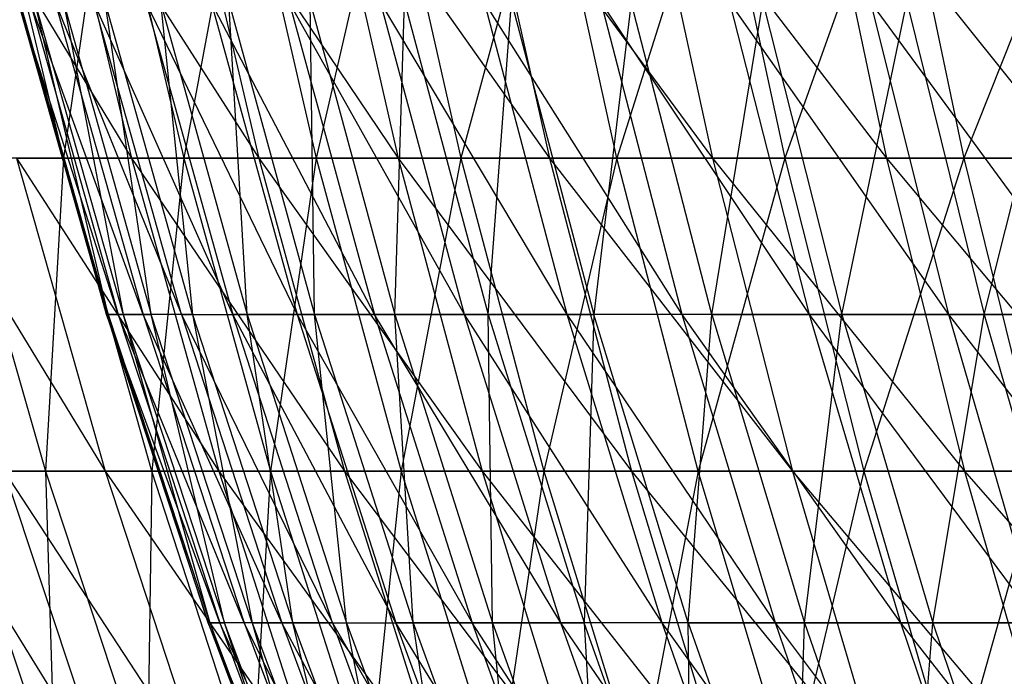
# Model space of a CAD drawing. Extents: x -125 to 125, y -143 to 0.
# Tile 33 of 256: x -54 to -47, y -103 to -98. Entities that reach past the tile are written whole.
import ezdxf

# ---------------------------------------------------------------- set-up
doc = ezdxf.new("R2010")
doc.units = 0
doc.header["$LTSCALE"] = 25.4
doc.layers.get('0').update_dxf_attribs({"linetype": 'CONTINUOUS'})

# ---------------------------------------------------------------- blocks, each defined once
blk = doc.blocks.new('NL2500027000_STL_3')
at = {"color": 0}
for p, q in [((-54.8844, -96.5711, 20.0041), (-53.4149, -99.0055, 22.0616)), ((-54.8844, -96.5711, 20.0041), (-53.4149, -99.0055, 22.0616)), ((-53.9356, -99.0055, -20.756), (-54.5187, -96.5711, -20.9804)), ((-53.9356, -99.0055, -20.756), (-54.5187, -96.5711, -20.9804)), ((-53.9923, -96.5711, 22.3001), (-52.4373, -99.0055, 24.2937)), ((-53.9923, -96.5711, 22.3001), (-52.4373, -99.0055, 24.2937)), ((-53.9923, -96.5711, 22.3001), (-53.4149, -99.0055, 22.0616)), ((-53.9923, -96.5711, 22.3001), (-53.4149, -99.0055, 22.0616)), ((-53.5858, -96.5711, -23.26), (-53.9356, -99.0055, -20.756)), ((-53.5858, -96.5711, -23.26), (-53.9356, -99.0055, -20.756)), ((-53.5858, -96.5711, -23.26), (-53.0127, -99.0055, -23.0113)), ((-53.5858, -96.5711, -23.26), (-53.0127, -99.0055, -23.0113)), ((-52.5576, -96.5711, -25.4984), (-53.0127, -99.0055, -23.0113)), ((-52.5576, -96.5711, -25.4984), (-53.0127, -99.0055, -23.0113)), ((-53.0042, -96.5711, 24.5564), (-51.3666, -99.0055, 26.4827)), ((-53.0042, -96.5711, 24.5564), (-51.3666, -99.0055, 26.4827)), ((-53.0042, -96.5711, 24.5564), (-52.4373, -99.0055, 24.2937)), ((-53.0042, -96.5711, 24.5564), (-52.4373, -99.0055, 24.2937)), ((-52.5576, -96.5711, -25.4984), (-51.9955, -99.0055, -25.2257)), ((-52.5576, -96.5711, -25.4984), (-51.9955, -99.0055, -25.2257)), ((-51.4359, -96.5711, -27.6913), (-51.9955, -99.0055, -25.2257)), ((-51.4359, -96.5711, -27.6913), (-51.9955, -99.0055, -25.2257)), ((-51.9219, -96.5711, 26.769), (-50.2045, -99.0055, 28.6246)), ((-51.9219, -96.5711, 26.769), (-50.2045, -99.0055, 28.6246)), ((-51.9219, -96.5711, 26.769), (-51.3666, -99.0055, 26.4827)), ((-51.9219, -96.5711, 26.769), (-51.3666, -99.0055, 26.4827)), ((-51.4359, -96.5711, -27.6913), (-50.8858, -99.0055, -27.3952)), ((-51.4359, -96.5711, -27.6913), (-50.8858, -99.0055, -27.3952)), ((-50.2228, -96.5711, -29.8351), (-50.8858, -99.0055, -27.3952)), ((-50.2228, -96.5711, -29.8351), (-50.8858, -99.0055, -27.3952)), ((-50.7472, -96.5711, 28.9341), (-48.9532, -99.0055, 30.7156)), ((-50.7472, -96.5711, 28.9341), (-48.9532, -99.0055, 30.7156)), ((-50.7472, -96.5711, 28.9341), (-50.2045, -99.0055, 28.6246)), ((-50.7472, -96.5711, 28.9341), (-50.2045, -99.0055, 28.6246)), ((-49.6857, -99.0055, -29.516), (-50.2228, -96.5711, -29.8351)), ((-49.6857, -99.0055, -29.516), (-50.2228, -96.5711, -29.8351)), ((-48.9204, -96.5711, -31.9258), (-49.6857, -99.0055, -29.516)), ((-48.9204, -96.5711, -31.9258), (-49.6857, -99.0055, -29.516)), ((-49.4824, -96.5711, 31.0477), (-47.6148, -99.0055, 32.752)), ((-49.4824, -96.5711, 31.0477), (-47.6148, -99.0055, 32.752)), ((-49.4824, -96.5711, 31.0477), (-48.9532, -99.0055, 30.7156)), ((-49.4824, -96.5711, 31.0477), (-48.9532, -99.0055, 30.7156)), ((-48.9204, -96.5711, -31.9258), (-48.3972, -99.0055, -31.5843)), ((-48.9204, -96.5711, -31.9258), (-48.3972, -99.0055, -31.5843)), ((-47.5311, -96.5711, -33.9597), (-48.3972, -99.0055, -31.5843)), ((-47.5311, -96.5711, -33.9597), (-48.3972, -99.0055, -31.5843)), ((-48.1295, -96.5711, 33.1061), (-46.1917, -99.0055, 34.7302)), ((-48.1295, -96.5711, 33.1061), (-46.1917, -99.0055, 34.7302)), ((-48.1295, -96.5711, 33.1061), (-47.6148, -99.0055, 32.752)), ((-48.1295, -96.5711, 33.1061), (-47.6148, -99.0055, 32.752)), ((-47.5311, -96.5711, -33.9597), (-47.0227, -99.0055, -33.5965)), ((-47.5311, -96.5711, -33.9597), (-47.0227, -99.0055, -33.5965)), ((-46.0572, -96.5711, -35.9333), (-47.0227, -99.0055, -33.5965)), ((-46.0572, -96.5711, -35.9333), (-47.0227, -99.0055, -33.5965)), ((-53.5152, -100.2075, 3.2248), (-54.2842, -97.8072, 0.8987)), ((-54.2842, -97.8072, 0.8987), (-53.6049, -100.2075, 0.8874)), ((-54.2842, -97.8072, 0.8987), (-53.6049, -100.2075, 0.8874)), ((-53.5152, -100.2075, 3.2248), (-54.2842, -97.8072, 0.8987)), ((-53.6049, -100.2075, 0.8874), (-54.2717, -97.8072, -1.47)), ((-54.2717, -97.8072, -1.47), (-53.5926, -100.2075, -1.4516)), ((-54.2717, -97.8072, -1.47), (-53.5926, -100.2075, -1.4516)), ((-53.6049, -100.2075, 0.8874), (-54.2717, -97.8072, -1.47)), ((-53.3236, -100.2075, 5.556), (-54.1933, -97.8072, 3.2657)), ((-54.1933, -97.8072, 3.2657), (-53.5152, -100.2075, 3.2248)), ((-54.1933, -97.8072, 3.2657), (-53.5152, -100.2075, 3.2248)), ((-53.3236, -100.2075, 5.556), (-54.1933, -97.8072, 3.2657)), ((-53.5926, -100.2075, -1.4516), (-54.1559, -97.8072, -3.8359)), ((-54.1559, -97.8072, -3.8359), (-53.4783, -100.2075, -3.7879)), ((-54.1559, -97.8072, -3.8359), (-53.4783, -100.2075, -3.7879)), ((-53.5926, -100.2075, -1.4516), (-54.1559, -97.8072, -3.8359)), ((-53.9993, -97.8072, 5.6265), (-53.3236, -100.2075, 5.556)), ((-53.9993, -97.8072, 5.6265), (-53.3236, -100.2075, 5.556)), ((-53.9993, -97.8072, 5.6265), (-53.0305, -100.2075, 7.8767)), ((-53.9993, -97.8072, 5.6265), (-53.0305, -100.2075, 7.8767)), ((-53.9371, -97.8072, -6.1945), (-53.2621, -100.2075, -6.117)), ((-53.9371, -97.8072, -6.1945), (-53.2621, -100.2075, -6.117)), ((-53.9371, -97.8072, -6.1945), (-53.4783, -100.2075, -3.7879)), ((-53.9371, -97.8072, -6.1945), (-53.4783, -100.2075, -3.7879)), ((-52.6364, -100.2075, 10.1824), (-53.7025, -97.8072, 7.9765)), ((-53.0305, -100.2075, 7.8767), (-53.7025, -97.8072, 7.9765)), ((-52.6364, -100.2075, 10.1824), (-53.7025, -97.8072, 7.9765)), ((-53.0305, -100.2075, 7.8767), (-53.7025, -97.8072, 7.9765)), ((-53.2621, -100.2075, -6.117), (-53.6155, -97.8072, -8.5413)), ((-52.9446, -100.2075, -8.4344), (-53.6155, -97.8072, -8.5413)), ((-53.2621, -100.2075, -6.117), (-53.6155, -97.8072, -8.5413)), ((-52.9446, -100.2075, -8.4344), (-53.6155, -97.8072, -8.5413)), ((-53.3034, -97.8072, 10.3114), (-52.6364, -100.2075, 10.1824)), ((-53.3034, -97.8072, 10.3114), (-52.6364, -100.2075, 10.1824)), ((-53.3034, -97.8072, 10.3114), (-52.1422, -100.2075, 12.4686)), ((-53.3034, -97.8072, 10.3114), (-52.1422, -100.2075, 12.4686)), ((-53.1919, -97.8072, -10.8719), (-52.5263, -100.2075, -10.7358)), ((-53.1919, -97.8072, -10.8719), (-52.5263, -100.2075, -10.7358)), ((-53.1919, -97.8072, -10.8719), (-52.9446, -100.2075, -8.4344)), ((-53.1919, -97.8072, -10.8719), (-52.9446, -100.2075, -8.4344)), ((-51.5487, -100.2075, 14.7312), (-52.8029, -97.8072, 12.6266)), ((-52.8029, -97.8072, 12.6266), (-52.1422, -100.2075, 12.4686)), ((-52.8029, -97.8072, 12.6266), (-52.1422, -100.2075, 12.4686)), ((-51.5487, -100.2075, 14.7312), (-52.8029, -97.8072, 12.6266)), ((-52.5263, -100.2075, -10.7358), (-52.6671, -97.8072, -13.1817)), ((-52.6671, -97.8072, -13.1817), (-52.008, -100.2075, -13.0168)), ((-52.6671, -97.8072, -13.1817), (-52.008, -100.2075, -13.0168)), ((-52.5263, -100.2075, -10.7358), (-52.6671, -97.8072, -13.1817)), ((-52.2019, -97.8072, 14.9179), (-51.5487, -100.2075, 14.7312)), ((-50.857, -100.2075, 16.9657), (-52.2019, -97.8072, 14.9179)), ((-50.857, -100.2075, 16.9657), (-52.2019, -97.8072, 14.9179)), ((-52.2019, -97.8072, 14.9179), (-51.5487, -100.2075, 14.7312)), ((-52.008, -100.2075, -13.0168), (-52.042, -97.8072, -15.4665)), ((-52.042, -97.8072, -15.4665), (-51.3908, -100.2075, -15.2729)), ((-52.042, -97.8072, -15.4665), (-51.3908, -100.2075, -15.2729)), ((-52.008, -100.2075, -13.0168), (-52.042, -97.8072, -15.4665)), ((-50.0686, -100.2075, 19.1679), (-51.5015, -97.8072, 17.1807)), ((-50.0686, -100.2075, 19.1679), (-51.5015, -97.8072, 17.1807)), ((-50.857, -100.2075, 16.9657), (-51.5015, -97.8072, 17.1807)), ((-50.857, -100.2075, 16.9657), (-51.5015, -97.8072, 17.1807)), ((-51.3908, -100.2075, -15.2729), (-51.3178, -97.8072, -17.7218)), ((-51.3908, -100.2075, -15.2729), (-51.3178, -97.8072, -17.7218)), ((-51.3178, -97.8072, -17.7218), (-50.6757, -100.2075, -17.5)), ((-51.3178, -97.8072, -17.7218), (-50.6757, -100.2075, -17.5)), ((-49.1849, -100.2075, 21.3336), (-50.7031, -97.8072, 19.4108)), ((-49.1849, -100.2075, 21.3336), (-50.7031, -97.8072, 19.4108)), ((-50.0686, -100.2075, 19.1679), (-50.7031, -97.8072, 19.4108)), ((-50.0686, -100.2075, 19.1679), (-50.7031, -97.8072, 19.4108)), ((-50.6757, -100.2075, -17.5), (-50.496, -97.8072, -19.9434)), ((-50.6757, -100.2075, -17.5), (-50.496, -97.8072, -19.9434)), ((-50.496, -97.8072, -19.9434), (-49.8641, -100.2075, -19.6938)), ((-50.496, -97.8072, -19.9434), (-49.8641, -100.2075, -19.6938)), ((-49.578, -97.8072, -22.127), (-49.8641, -100.2075, -19.6938)), ((-49.578, -97.8072, -22.127), (-49.8641, -100.2075, -19.6938)), ((-48.2075, -100.2075, 23.4587), (-49.8081, -97.8072, 21.6039)), ((-48.2075, -100.2075, 23.4587), (-49.8081, -97.8072, 21.6039)), ((-49.1849, -100.2075, 21.3336), (-49.8081, -97.8072, 21.6039)), ((-49.1849, -100.2075, 21.3336), (-49.8081, -97.8072, 21.6039)), ((-48.9576, -100.2075, -21.8501), (-49.578, -97.8072, -22.127)), ((-48.9576, -100.2075, -21.8501), (-49.578, -97.8072, -22.127)), ((-48.9576, -100.2075, -21.8501), (-48.5656, -97.8072, -24.2685)), ((-48.9576, -100.2075, -21.8501), (-48.5656, -97.8072, -24.2685)), ((-47.1383, -100.2075, 25.5392), (-48.8184, -97.8072, 23.756)), ((-47.1383, -100.2075, 25.5392), (-48.8184, -97.8072, 23.756)), ((-48.2075, -100.2075, 23.4587), (-48.8184, -97.8072, 23.756)), ((-48.2075, -100.2075, 23.4587), (-48.8184, -97.8072, 23.756)), ((-48.5656, -97.8072, -24.2685), (-47.9579, -100.2075, -23.9648)), ((-48.5656, -97.8072, -24.2685), (-47.9579, -100.2075, -23.9648)), ((-47.9579, -100.2075, -23.9648), (-47.4608, -97.8072, -26.3638)), ((-47.9579, -100.2075, -23.9648), (-47.4608, -97.8072, -26.3638)), ((-45.9795, -100.2075, 27.571), (-47.7357, -97.8072, 25.8628)), ((-45.9795, -100.2075, 27.571), (-47.7357, -97.8072, 25.8628)), ((-47.1383, -100.2075, 25.5392), (-47.7357, -97.8072, 25.8628)), ((-47.1383, -100.2075, 25.5392), (-47.7357, -97.8072, 25.8628)), ((-47.4608, -97.8072, -26.3638), (-46.8669, -100.2075, -26.0339)), ((-47.4608, -97.8072, -26.3638), (-46.8669, -100.2075, -26.0339)), ((-46.8669, -100.2075, -26.0339), (-46.2657, -97.8072, -28.4089)), ((-46.8669, -100.2075, -26.0339), (-46.2657, -97.8072, -28.4089)), ((-55.0834, -99.0055, 17.4836), (-53.6152, -101.4116, 19.5415)), ((-55.0834, -99.0055, 17.4836), (-53.6152, -101.4116, 19.5415)), ((-54.7627, -99.0055, -18.4638), (-54.0746, -101.4116, -18.2318)), ((-53.9356, -99.0055, -20.756), (-54.7627, -99.0055, -18.4638)), ((-53.9356, -99.0055, -20.756), (-54.7627, -99.0055, -18.4638)), ((-54.7627, -99.0055, -18.4638), (-54.0746, -101.4116, -18.2318)), ((-54.2974, -99.0055, 19.7902), (-53.4149, -99.0055, 22.0616)), ((-54.2974, -99.0055, 19.7902), (-53.4149, -99.0055, 22.0616)), ((-54.2974, -99.0055, 19.7902), (-52.7437, -101.4116, 21.7844)), ((-54.2974, -99.0055, 19.7902), (-52.7437, -101.4116, 21.7844)), ((-54.2974, -99.0055, 19.7902), (-53.6152, -101.4116, 19.5415)), ((-54.2974, -99.0055, 19.7902), (-53.6152, -101.4116, 19.5415)), ((-53.9356, -99.0055, -20.756), (-54.0746, -101.4116, -18.2318)), ((-53.9356, -99.0055, -20.756), (-54.0746, -101.4116, -18.2318)), ((-53.0127, -99.0055, -23.0113), (-53.9356, -99.0055, -20.756)), ((-53.0127, -99.0055, -23.0113), (-53.9356, -99.0055, -20.756)), ((-53.2579, -101.4116, -20.4952), (-53.9356, -99.0055, -20.756)), ((-53.2579, -101.4116, -20.4952), (-53.9356, -99.0055, -20.756)), ((-53.4149, -99.0055, 22.0616), (-52.4373, -99.0055, 24.2937)), ((-53.4149, -99.0055, 22.0616), (-52.4373, -99.0055, 24.2937)), ((-53.4149, -99.0055, 22.0616), (-51.7785, -101.4116, 23.9885)), ((-53.4149, -99.0055, 22.0616), (-51.7785, -101.4116, 23.9885)), ((-53.4149, -99.0055, 22.0616), (-52.7437, -101.4116, 21.7844)), ((-53.4149, -99.0055, 22.0616), (-52.7437, -101.4116, 21.7844)), ((-53.0127, -99.0055, -23.0113), (-53.2579, -101.4116, -20.4952)), ((-53.0127, -99.0055, -23.0113), (-53.2579, -101.4116, -20.4952)), ((-53.0127, -99.0055, -23.0113), (-52.3465, -101.4116, -22.7221)), ((-51.9955, -99.0055, -25.2257), (-53.0127, -99.0055, -23.0113)), ((-51.9955, -99.0055, -25.2257), (-53.0127, -99.0055, -23.0113)), ((-53.0127, -99.0055, -23.0113), (-52.3465, -101.4116, -22.7221)), ((-52.4373, -99.0055, 24.2937), (-51.3666, -99.0055, 26.4827)), ((-52.4373, -99.0055, 24.2937), (-51.3666, -99.0055, 26.4827)), ((-52.4373, -99.0055, 24.2937), (-50.7212, -101.4116, 26.15)), ((-52.4373, -99.0055, 24.2937), (-50.7212, -101.4116, 26.15)), ((-52.4373, -99.0055, 24.2937), (-51.7785, -101.4116, 23.9885)), ((-52.4373, -99.0055, 24.2937), (-51.7785, -101.4116, 23.9885)), ((-51.9955, -99.0055, -25.2257), (-52.3465, -101.4116, -22.7221)), ((-51.9955, -99.0055, -25.2257), (-52.3465, -101.4116, -22.7221)), ((-51.9955, -99.0055, -25.2257), (-51.3421, -101.4116, -24.9087)), ((-50.8858, -99.0055, -27.3952), (-51.9955, -99.0055, -25.2257)), ((-50.8858, -99.0055, -27.3952), (-51.9955, -99.0055, -25.2257)), ((-51.9955, -99.0055, -25.2257), (-51.3421, -101.4116, -24.9087)), ((-51.3666, -99.0055, 26.4827), (-50.2045, -99.0055, 28.6246)), ((-51.3666, -99.0055, 26.4827), (-50.2045, -99.0055, 28.6246)), ((-51.3666, -99.0055, 26.4827), (-49.5737, -101.4116, 28.2649)), ((-51.3666, -99.0055, 26.4827), (-49.5737, -101.4116, 28.2649)), ((-51.3666, -99.0055, 26.4827), (-50.7212, -101.4116, 26.15)), ((-51.3666, -99.0055, 26.4827), (-50.7212, -101.4116, 26.15)), ((-50.8858, -99.0055, -27.3952), (-51.3421, -101.4116, -24.9087)), ((-50.8858, -99.0055, -27.3952), (-51.3421, -101.4116, -24.9087)), ((-50.8858, -99.0055, -27.3952), (-50.2464, -101.4116, -27.051)), ((-49.6857, -99.0055, -29.516), (-50.8858, -99.0055, -27.3952)), ((-49.6857, -99.0055, -29.516), (-50.8858, -99.0055, -27.3952)), ((-50.8858, -99.0055, -27.3952), (-50.2464, -101.4116, -27.051)), ((-49.6857, -99.0055, -29.516), (-50.2464, -101.4116, -27.051)), ((-49.6857, -99.0055, -29.516), (-50.2464, -101.4116, -27.051)), ((-50.2045, -99.0055, 28.6246), (-48.9532, -99.0055, 30.7156)), ((-50.2045, -99.0055, 28.6246), (-48.9532, -99.0055, 30.7156)), ((-50.2045, -99.0055, 28.6246), (-48.3381, -101.4116, 30.3297)), ((-50.2045, -99.0055, 28.6246), (-48.3381, -101.4116, 30.3297)), ((-50.2045, -99.0055, 28.6246), (-49.5737, -101.4116, 28.2649)), ((-50.2045, -99.0055, 28.6246), (-49.5737, -101.4116, 28.2649)), ((-48.3972, -99.0055, -31.5843), (-49.6857, -99.0055, -29.516)), ((-48.3972, -99.0055, -31.5843), (-49.6857, -99.0055, -29.516)), ((-49.0614, -101.4116, -29.1451), (-49.6857, -99.0055, -29.516)), ((-49.0614, -101.4116, -29.1451), (-49.6857, -99.0055, -29.516)), ((-48.3972, -99.0055, -31.5843), (-49.0614, -101.4116, -29.1451)), ((-48.3972, -99.0055, -31.5843), (-49.0614, -101.4116, -29.1451)), ((-48.9532, -99.0055, 30.7156), (-47.6148, -99.0055, 32.752)), ((-48.9532, -99.0055, 30.7156), (-47.6148, -99.0055, 32.752)), ((-48.9532, -99.0055, 30.7156), (-47.0165, -101.4116, 32.3405)), ((-48.9532, -99.0055, 30.7156), (-47.0165, -101.4116, 32.3405)), ((-48.9532, -99.0055, 30.7156), (-48.3381, -101.4116, 30.3297)), ((-48.9532, -99.0055, 30.7156), (-48.3381, -101.4116, 30.3297)), ((-48.3972, -99.0055, -31.5843), (-47.7891, -101.4116, -31.1875)), ((-47.0227, -99.0055, -33.5965), (-48.3972, -99.0055, -31.5843)), ((-47.0227, -99.0055, -33.5965), (-48.3972, -99.0055, -31.5843)), ((-48.3972, -99.0055, -31.5843), (-47.7891, -101.4116, -31.1875)), ((-47.0227, -99.0055, -33.5965), (-47.7891, -101.4116, -31.1875)), ((-47.0227, -99.0055, -33.5965), (-47.7891, -101.4116, -31.1875)), ((-47.6148, -99.0055, 32.752), (-46.1917, -99.0055, 34.7302)), ((-47.6148, -99.0055, 32.752), (-46.1917, -99.0055, 34.7302)), ((-47.6148, -99.0055, 32.752), (-45.6113, -101.4116, 34.2938)), ((-47.6148, -99.0055, 32.752), (-45.6113, -101.4116, 34.2938)), ((-47.6148, -99.0055, 32.752), (-47.0165, -101.4116, 32.3405)), ((-47.6148, -99.0055, 32.752), (-47.0165, -101.4116, 32.3405)), ((-47.0227, -99.0055, -33.5965), (-46.4319, -101.4116, -33.1744)), ((-45.5646, -99.0055, -35.549), (-47.0227, -99.0055, -33.5965)), ((-45.5646, -99.0055, -35.549), (-47.0227, -99.0055, -33.5965)), ((-47.0227, -99.0055, -33.5965), (-46.4319, -101.4116, -33.1744)), ((-53.5152, -100.2075, 3.2248), (-53.6049, -100.2075, 0.8874)), ((-53.5152, -100.2075, 3.2248), (-53.6049, -100.2075, 0.8874)), ((-52.7364, -102.577, 3.1779), (-53.6049, -100.2075, 0.8874)), ((-53.6049, -100.2075, 0.8874), (-53.5926, -100.2075, -1.4516)), ((-53.6049, -100.2075, 0.8874), (-53.5926, -100.2075, -1.4516)), ((-53.6049, -100.2075, 0.8874), (-52.8248, -102.577, 0.8745)), ((-53.6049, -100.2075, 0.8874), (-52.8248, -102.577, 0.8745)), ((-52.7364, -102.577, 3.1779), (-53.6049, -100.2075, 0.8874)), ((-52.8248, -102.577, 0.8745), (-53.5926, -100.2075, -1.4516)), ((-53.5926, -100.2075, -1.4516), (-53.4783, -100.2075, -3.7879)), ((-53.5926, -100.2075, -1.4516), (-53.4783, -100.2075, -3.7879)), ((-53.5926, -100.2075, -1.4516), (-52.8126, -102.577, -1.4305)), ((-53.5926, -100.2075, -1.4516), (-52.8126, -102.577, -1.4305)), ((-52.8248, -102.577, 0.8745), (-53.5926, -100.2075, -1.4516)), ((-53.3236, -100.2075, 5.556), (-53.5152, -100.2075, 3.2248)), ((-53.3236, -100.2075, 5.556), (-53.5152, -100.2075, 3.2248)), ((-52.5475, -102.577, 5.4752), (-53.5152, -100.2075, 3.2248)), ((-53.5152, -100.2075, 3.2248), (-52.7364, -102.577, 3.1779)), ((-53.5152, -100.2075, 3.2248), (-52.7364, -102.577, 3.1779)), ((-52.5475, -102.577, 5.4752), (-53.5152, -100.2075, 3.2248)), ((-53.4783, -100.2075, -3.7879), (-53.2621, -100.2075, -6.117)), ((-53.4783, -100.2075, -3.7879), (-53.2621, -100.2075, -6.117)), ((-53.4783, -100.2075, -3.7879), (-52.7, -102.577, -3.7328)), ((-53.4783, -100.2075, -3.7879), (-52.7, -102.577, -3.7328)), ((-53.4783, -100.2075, -3.7879), (-52.8126, -102.577, -1.4305)), ((-53.4783, -100.2075, -3.7879), (-52.8126, -102.577, -1.4305)), ((-53.0305, -100.2075, 7.8767), (-53.3236, -100.2075, 5.556)), ((-53.0305, -100.2075, 7.8767), (-53.3236, -100.2075, 5.556)), ((-52.2587, -102.577, 7.7621), (-53.3236, -100.2075, 5.556)), ((-53.3236, -100.2075, 5.556), (-52.5475, -102.577, 5.4752)), ((-53.3236, -100.2075, 5.556), (-52.5475, -102.577, 5.4752)), ((-52.2587, -102.577, 7.7621), (-53.3236, -100.2075, 5.556)), ((-52.7, -102.577, -3.7328), (-53.2621, -100.2075, -6.117)), ((-52.487, -102.577, -6.028), (-53.2621, -100.2075, -6.117)), ((-52.7, -102.577, -3.7328), (-53.2621, -100.2075, -6.117)), ((-52.487, -102.577, -6.028), (-53.2621, -100.2075, -6.117)), ((-52.9446, -100.2075, -8.4344), (-53.2621, -100.2075, -6.117)), ((-52.9446, -100.2075, -8.4344), (-53.2621, -100.2075, -6.117)), ((-53.0305, -100.2075, 7.8767), (-52.2587, -102.577, 7.7621)), ((-53.0305, -100.2075, 7.8767), (-52.2587, -102.577, 7.7621)), ((-53.0305, -100.2075, 7.8767), (-51.8704, -102.577, 10.0342)), ((-53.0305, -100.2075, 7.8767), (-51.8704, -102.577, 10.0342)), ((-53.0305, -100.2075, 7.8767), (-52.6364, -100.2075, 10.1824)), ((-53.0305, -100.2075, 7.8767), (-52.6364, -100.2075, 10.1824)), ((-52.9446, -100.2075, -8.4344), (-52.5263, -100.2075, -10.7358)), ((-52.9446, -100.2075, -8.4344), (-52.5263, -100.2075, -10.7358)), ((-52.9446, -100.2075, -8.4344), (-52.1741, -102.577, -8.3117)), ((-52.9446, -100.2075, -8.4344), (-52.1741, -102.577, -8.3117)), ((-52.9446, -100.2075, -8.4344), (-52.487, -102.577, -6.028)), ((-52.9446, -100.2075, -8.4344), (-52.487, -102.577, -6.028)), ((-52.1422, -100.2075, 12.4686), (-52.6364, -100.2075, 10.1824)), ((-52.1422, -100.2075, 12.4686), (-52.6364, -100.2075, 10.1824)), ((-51.3833, -102.577, 12.2872), (-52.6364, -100.2075, 10.1824)), ((-51.8704, -102.577, 10.0342), (-52.6364, -100.2075, 10.1824)), ((-51.3833, -102.577, 12.2872), (-52.6364, -100.2075, 10.1824)), ((-51.8704, -102.577, 10.0342), (-52.6364, -100.2075, 10.1824)), ((-52.1741, -102.577, -8.3117), (-52.5263, -100.2075, -10.7358)), ((-52.5263, -100.2075, -10.7358), (-52.008, -100.2075, -13.0168)), ((-52.5263, -100.2075, -10.7358), (-52.008, -100.2075, -13.0168)), ((-52.5263, -100.2075, -10.7358), (-51.7619, -102.577, -10.5796)), ((-52.5263, -100.2075, -10.7358), (-51.7619, -102.577, -10.5796)), ((-52.1741, -102.577, -8.3117), (-52.5263, -100.2075, -10.7358)), ((-52.1422, -100.2075, 12.4686), (-51.3833, -102.577, 12.2872)), ((-52.1422, -100.2075, 12.4686), (-51.3833, -102.577, 12.2872)), ((-52.1422, -100.2075, 12.4686), (-50.7985, -102.577, 14.5168)), ((-51.5487, -100.2075, 14.7312), (-52.1422, -100.2075, 12.4686)), ((-51.5487, -100.2075, 14.7312), (-52.1422, -100.2075, 12.4686)), ((-52.1422, -100.2075, 12.4686), (-50.7985, -102.577, 14.5168)), ((-51.7619, -102.577, -10.5796), (-52.008, -100.2075, -13.0168)), ((-52.008, -100.2075, -13.0168), (-51.3908, -100.2075, -15.2729)), ((-52.008, -100.2075, -13.0168), (-51.3908, -100.2075, -15.2729)), ((-52.008, -100.2075, -13.0168), (-51.2512, -102.577, -12.8273)), ((-52.008, -100.2075, -13.0168), (-51.2512, -102.577, -12.8273)), ((-51.7619, -102.577, -10.5796), (-52.008, -100.2075, -13.0168)), ((-51.5487, -100.2075, 14.7312), (-50.7985, -102.577, 14.5168)), ((-50.857, -100.2075, 16.9657), (-51.5487, -100.2075, 14.7312)), ((-50.857, -100.2075, 16.9657), (-51.5487, -100.2075, 14.7312)), ((-50.1169, -102.577, 16.7188), (-51.5487, -100.2075, 14.7312)), ((-50.1169, -102.577, 16.7188), (-51.5487, -100.2075, 14.7312)), ((-51.5487, -100.2075, 14.7312), (-50.7985, -102.577, 14.5168)), ((-51.2512, -102.577, -12.8273), (-51.3908, -100.2075, -15.2729)), ((-51.3908, -100.2075, -15.2729), (-50.6757, -100.2075, -17.5)), ((-51.3908, -100.2075, -15.2729), (-50.6757, -100.2075, -17.5)), ((-51.3908, -100.2075, -15.2729), (-50.6429, -102.577, -15.0507)), ((-51.3908, -100.2075, -15.2729), (-50.6429, -102.577, -15.0507)), ((-51.2512, -102.577, -12.8273), (-51.3908, -100.2075, -15.2729)), ((-50.0686, -100.2075, 19.1679), (-50.857, -100.2075, 16.9657)), ((-50.0686, -100.2075, 19.1679), (-50.857, -100.2075, 16.9657)), ((-49.3399, -102.577, 18.8889), (-50.857, -100.2075, 16.9657)), ((-49.3399, -102.577, 18.8889), (-50.857, -100.2075, 16.9657)), ((-50.1169, -102.577, 16.7188), (-50.857, -100.2075, 16.9657)), ((-50.1169, -102.577, 16.7188), (-50.857, -100.2075, 16.9657)), ((-50.6429, -102.577, -15.0507), (-50.6757, -100.2075, -17.5)), ((-50.6757, -100.2075, -17.5), (-49.8641, -100.2075, -19.6938)), ((-50.6757, -100.2075, -17.5), (-49.8641, -100.2075, -19.6938)), ((-50.6757, -100.2075, -17.5), (-49.9382, -102.577, -17.2453)), ((-50.6757, -100.2075, -17.5), (-49.9382, -102.577, -17.2453)), ((-50.6429, -102.577, -15.0507), (-50.6757, -100.2075, -17.5)), ((-49.1849, -100.2075, 21.3336), (-50.0686, -100.2075, 19.1679)), ((-49.1849, -100.2075, 21.3336), (-50.0686, -100.2075, 19.1679)), ((-48.4691, -102.577, 21.0231), (-50.0686, -100.2075, 19.1679)), ((-48.4691, -102.577, 21.0231), (-50.0686, -100.2075, 19.1679)), ((-49.3399, -102.577, 18.8889), (-50.0686, -100.2075, 19.1679)), ((-49.3399, -102.577, 18.8889), (-50.0686, -100.2075, 19.1679)), ((-49.8641, -100.2075, -19.6938), (-49.9382, -102.577, -17.2453)), ((-49.8641, -100.2075, -19.6938), (-49.9382, -102.577, -17.2453)), ((-49.1384, -102.577, -19.4072), (-49.8641, -100.2075, -19.6938)), ((-49.1384, -102.577, -19.4072), (-49.8641, -100.2075, -19.6938)), ((-48.9576, -100.2075, -21.8501), (-49.8641, -100.2075, -19.6938)), ((-48.9576, -100.2075, -21.8501), (-49.8641, -100.2075, -19.6938)), ((-48.2075, -100.2075, 23.4587), (-49.1849, -100.2075, 21.3336)), ((-48.2075, -100.2075, 23.4587), (-49.1849, -100.2075, 21.3336)), ((-47.5059, -102.577, 23.1173), (-49.1849, -100.2075, 21.3336)), ((-47.5059, -102.577, 23.1173), (-49.1849, -100.2075, 21.3336)), ((-48.4691, -102.577, 21.0231), (-49.1849, -100.2075, 21.3336)), ((-48.4691, -102.577, 21.0231), (-49.1849, -100.2075, 21.3336)), ((-49.1384, -102.577, -19.4072), (-48.9576, -100.2075, -21.8501)), ((-49.1384, -102.577, -19.4072), (-48.9576, -100.2075, -21.8501)), ((-48.9576, -100.2075, -21.8501), (-47.9579, -100.2075, -23.9648)), ((-48.9576, -100.2075, -21.8501), (-47.9579, -100.2075, -23.9648)), ((-48.9576, -100.2075, -21.8501), (-48.2451, -102.577, -21.5321)), ((-48.9576, -100.2075, -21.8501), (-48.2451, -102.577, -21.5321)), ((-48.2451, -102.577, -21.5321), (-47.9579, -100.2075, -23.9648)), ((-48.2451, -102.577, -21.5321), (-47.9579, -100.2075, -23.9648)), ((-47.1383, -100.2075, 25.5392), (-48.2075, -100.2075, 23.4587)), ((-47.1383, -100.2075, 25.5392), (-48.2075, -100.2075, 23.4587)), ((-46.4523, -102.577, 25.1675), (-48.2075, -100.2075, 23.4587)), ((-46.4523, -102.577, 25.1675), (-48.2075, -100.2075, 23.4587)), ((-47.5059, -102.577, 23.1173), (-48.2075, -100.2075, 23.4587)), ((-47.5059, -102.577, 23.1173), (-48.2075, -100.2075, 23.4587)), ((-47.9579, -100.2075, -23.9648), (-46.8669, -100.2075, -26.0339)), ((-47.9579, -100.2075, -23.9648), (-46.8669, -100.2075, -26.0339)), ((-47.9579, -100.2075, -23.9648), (-47.26, -102.577, -23.616)), ((-47.9579, -100.2075, -23.9648), (-47.26, -102.577, -23.616)), ((-47.26, -102.577, -23.616), (-46.8669, -100.2075, -26.0339)), ((-47.26, -102.577, -23.616), (-46.8669, -100.2075, -26.0339)), ((-45.9795, -100.2075, 27.571), (-47.1383, -100.2075, 25.5392)), ((-45.9795, -100.2075, 27.571), (-47.1383, -100.2075, 25.5392)), ((-45.3103, -102.577, 27.1698), (-47.1383, -100.2075, 25.5392)), ((-45.3103, -102.577, 27.1698), (-47.1383, -100.2075, 25.5392)), ((-46.4523, -102.577, 25.1675), (-47.1383, -100.2075, 25.5392)), ((-46.4523, -102.577, 25.1675), (-47.1383, -100.2075, 25.5392)), ((-46.8669, -100.2075, -26.0339), (-45.6867, -100.2075, -28.0534)), ((-46.8669, -100.2075, -26.0339), (-45.6867, -100.2075, -28.0534)), ((-46.8669, -100.2075, -26.0339), (-46.1849, -102.577, -25.655)), ((-46.8669, -100.2075, -26.0339), (-46.1849, -102.577, -25.655)), ((-55.0707, -101.4116, 14.9556), (-53.6037, -103.7852, 17.0139)), ((-55.0707, -101.4116, 14.9556), (-53.6037, -103.7852, 17.0139)), ((-54.7951, -101.4116, -15.936), (-54.0017, -103.7852, -15.7052)), ((-54.0746, -101.4116, -18.2318), (-54.7951, -101.4116, -15.936)), ((-54.0746, -101.4116, -18.2318), (-54.7951, -101.4116, -15.936)), ((-54.7951, -101.4116, -15.936), (-54.0017, -103.7852, -15.7052)), ((-54.3913, -101.4116, 17.2639), (-53.6152, -101.4116, 19.5415)), ((-54.3913, -101.4116, 17.2639), (-53.6152, -101.4116, 19.5415)), ((-54.3913, -101.4116, 17.2639), (-52.8388, -103.7852, 19.2586)), ((-54.3913, -101.4116, 17.2639), (-52.8388, -103.7852, 19.2586)), ((-54.3913, -101.4116, 17.2639), (-53.6037, -103.7852, 17.0139)), ((-54.3913, -101.4116, 17.2639), (-53.6037, -103.7852, 17.0139)), ((-54.0746, -101.4116, -18.2318), (-54.0017, -103.7852, -15.7052)), ((-54.0746, -101.4116, -18.2318), (-54.0017, -103.7852, -15.7052)), ((-54.0746, -101.4116, -18.2318), (-53.2916, -103.7852, -17.9678)), ((-53.2579, -101.4116, -20.4952), (-54.0746, -101.4116, -18.2318)), ((-53.2579, -101.4116, -20.4952), (-54.0746, -101.4116, -18.2318)), ((-54.0746, -101.4116, -18.2318), (-53.2916, -103.7852, -17.9678)), ((-53.6152, -101.4116, 19.5415), (-52.7437, -101.4116, 21.7844)), ((-53.6152, -101.4116, 19.5415), (-52.7437, -101.4116, 21.7844)), ((-53.6152, -101.4116, 19.5415), (-51.98, -103.7852, 21.4689)), ((-53.6152, -101.4116, 19.5415), (-51.98, -103.7852, 21.4689)), ((-53.6152, -101.4116, 19.5415), (-52.8388, -103.7852, 19.2586)), ((-53.6152, -101.4116, 19.5415), (-52.8388, -103.7852, 19.2586)), ((-53.2579, -101.4116, -20.4952), (-53.2916, -103.7852, -17.9678)), ((-53.2579, -101.4116, -20.4952), (-53.2916, -103.7852, -17.9678)), ((-52.3465, -101.4116, -22.7221), (-53.2579, -101.4116, -20.4952)), ((-52.3465, -101.4116, -22.7221), (-53.2579, -101.4116, -20.4952)), ((-52.4867, -103.7852, -20.1984), (-53.2579, -101.4116, -20.4952)), ((-52.4867, -103.7852, -20.1984), (-53.2579, -101.4116, -20.4952)), ((-52.7437, -101.4116, 21.7844), (-51.7785, -101.4116, 23.9885)), ((-52.7437, -101.4116, 21.7844), (-51.7785, -101.4116, 23.9885)), ((-52.7437, -101.4116, 21.7844), (-51.0287, -103.7852, 23.6411)), ((-52.7437, -101.4116, 21.7844), (-51.0287, -103.7852, 23.6411)), ((-52.7437, -101.4116, 21.7844), (-51.98, -103.7852, 21.4689)), ((-52.7437, -101.4116, 21.7844), (-51.98, -103.7852, 21.4689)), ((-52.3465, -101.4116, -22.7221), (-52.4867, -103.7852, -20.1984)), ((-52.3465, -101.4116, -22.7221), (-52.4867, -103.7852, -20.1984)), ((-52.3465, -101.4116, -22.7221), (-51.5886, -103.7852, -22.3931)), ((-51.3421, -101.4116, -24.9087), (-52.3465, -101.4116, -22.7221)), ((-51.3421, -101.4116, -24.9087), (-52.3465, -101.4116, -22.7221)), ((-52.3465, -101.4116, -22.7221), (-51.5886, -103.7852, -22.3931)), ((-51.7785, -101.4116, 23.9885), (-50.7212, -101.4116, 26.15)), ((-51.7785, -101.4116, 23.9885), (-50.7212, -101.4116, 26.15)), ((-51.7785, -101.4116, 23.9885), (-49.9867, -103.7852, 25.7713)), ((-51.7785, -101.4116, 23.9885), (-49.9867, -103.7852, 25.7713)), ((-51.7785, -101.4116, 23.9885), (-51.0287, -103.7852, 23.6411)), ((-51.7785, -101.4116, 23.9885), (-51.0287, -103.7852, 23.6411)), ((-51.3421, -101.4116, -24.9087), (-51.5886, -103.7852, -22.3931)), ((-51.3421, -101.4116, -24.9087), (-51.5886, -103.7852, -22.3931)), ((-51.3421, -101.4116, -24.9087), (-50.5987, -103.7852, -24.548)), ((-50.2464, -101.4116, -27.051), (-51.3421, -101.4116, -24.9087)), ((-50.2464, -101.4116, -27.051), (-51.3421, -101.4116, -24.9087)), ((-51.3421, -101.4116, -24.9087), (-50.5987, -103.7852, -24.548)), ((-50.7212, -101.4116, 26.15), (-49.5737, -101.4116, 28.2649)), ((-50.7212, -101.4116, 26.15), (-49.5737, -101.4116, 28.2649)), ((-50.7212, -101.4116, 26.15), (-48.8559, -103.7852, 27.8557)), ((-50.7212, -101.4116, 26.15), (-48.8559, -103.7852, 27.8557)), ((-50.7212, -101.4116, 26.15), (-49.9867, -103.7852, 25.7713)), ((-50.7212, -101.4116, 26.15), (-49.9867, -103.7852, 25.7713)), ((-50.2464, -101.4116, -27.051), (-50.5987, -103.7852, -24.548)), ((-50.2464, -101.4116, -27.051), (-50.5987, -103.7852, -24.548)), ((-50.2464, -101.4116, -27.051), (-49.5189, -103.7852, -26.6593)), ((-49.0614, -101.4116, -29.1451), (-50.2464, -101.4116, -27.051)), ((-49.0614, -101.4116, -29.1451), (-50.2464, -101.4116, -27.051)), ((-50.2464, -101.4116, -27.051), (-49.5189, -103.7852, -26.6593)), ((-49.5737, -101.4116, 28.2649), (-48.3381, -101.4116, 30.3297)), ((-49.5737, -101.4116, 28.2649), (-48.3381, -101.4116, 30.3297)), ((-49.5737, -101.4116, 28.2649), (-47.6381, -103.7852, 29.8905)), ((-49.5737, -101.4116, 28.2649), (-47.6381, -103.7852, 29.8905)), ((-49.5737, -101.4116, 28.2649), (-48.8559, -103.7852, 27.8557)), ((-49.5737, -101.4116, 28.2649), (-48.8559, -103.7852, 27.8557)), ((-49.0614, -101.4116, -29.1451), (-49.5189, -103.7852, -26.6593)), ((-49.0614, -101.4116, -29.1451), (-49.5189, -103.7852, -26.6593)), ((-47.7891, -101.4116, -31.1875), (-49.0614, -101.4116, -29.1451)), ((-47.7891, -101.4116, -31.1875), (-49.0614, -101.4116, -29.1451)), ((-48.351, -103.7852, -28.7231), (-49.0614, -101.4116, -29.1451)), ((-48.351, -103.7852, -28.7231), (-49.0614, -101.4116, -29.1451)), ((-47.7891, -101.4116, -31.1875), (-48.351, -103.7852, -28.7231)), ((-47.7891, -101.4116, -31.1875), (-48.351, -103.7852, -28.7231)), ((-48.3381, -101.4116, 30.3297), (-47.0165, -101.4116, 32.3405)), ((-48.3381, -101.4116, 30.3297), (-47.0165, -101.4116, 32.3405)), ((-48.3381, -101.4116, 30.3297), (-46.3357, -103.7852, 31.8722)), ((-48.3381, -101.4116, 30.3297), (-46.3357, -103.7852, 31.8722)), ((-48.3381, -101.4116, 30.3297), (-47.6381, -103.7852, 29.8905)), ((-48.3381, -101.4116, 30.3297), (-47.6381, -103.7852, 29.8905)), ((-47.7891, -101.4116, -31.1875), (-47.0971, -103.7852, -30.7359)), ((-46.4319, -101.4116, -33.1744), (-47.7891, -101.4116, -31.1875)), ((-46.4319, -101.4116, -33.1744), (-47.7891, -101.4116, -31.1875)), ((-47.7891, -101.4116, -31.1875), (-47.0971, -103.7852, -30.7359)), ((-46.4319, -101.4116, -33.1744), (-47.0971, -103.7852, -30.7359)), ((-46.4319, -101.4116, -33.1744), (-47.0971, -103.7852, -30.7359)), ((-47.0165, -101.4116, 32.3405), (-45.6113, -101.4116, 34.2938)), ((-47.0165, -101.4116, 32.3405), (-45.6113, -101.4116, 34.2938)), ((-47.0165, -101.4116, 32.3405), (-44.9509, -103.7852, 33.7972)), ((-47.0165, -101.4116, 32.3405), (-44.9509, -103.7852, 33.7972)), ((-47.0165, -101.4116, 32.3405), (-46.3357, -103.7852, 31.8722)), ((-47.0165, -101.4116, 32.3405), (-46.3357, -103.7852, 31.8722)), ((-52.7364, -102.577, 3.1779), (-52.8248, -102.577, 0.8745)), ((-52.7364, -102.577, 3.1779), (-52.8248, -102.577, 0.8745)), ((-51.8582, -104.9114, 3.125), (-52.8248, -102.577, 0.8745)), ((-52.8248, -102.577, 0.8745), (-52.8126, -102.577, -1.4305)), ((-52.8248, -102.577, 0.8745), (-52.8126, -102.577, -1.4305)), ((-52.8248, -102.577, 0.8745), (-51.9452, -104.9114, 0.86)), ((-52.8248, -102.577, 0.8745), (-51.9452, -104.9114, 0.86)), ((-51.8582, -104.9114, 3.125), (-52.8248, -102.577, 0.8745)), ((-52.8126, -102.577, -1.4305), (-52.7, -102.577, -3.7328)), ((-52.8126, -102.577, -1.4305), (-52.7, -102.577, -3.7328)), ((-52.8126, -102.577, -1.4305), (-51.9333, -104.9114, -1.4067)), ((-52.8126, -102.577, -1.4305), (-51.9333, -104.9114, -1.4067)), ((-52.8126, -102.577, -1.4305), (-51.9452, -104.9114, 0.86)), ((-52.8126, -102.577, -1.4305), (-51.9452, -104.9114, 0.86)), ((-52.5475, -102.577, 5.4752), (-52.7364, -102.577, 3.1779)), ((-52.5475, -102.577, 5.4752), (-52.7364, -102.577, 3.1779)), ((-51.6726, -104.9114, 5.384), (-52.7364, -102.577, 3.1779)), ((-52.7364, -102.577, 3.1779), (-51.8582, -104.9114, 3.125)), ((-52.7364, -102.577, 3.1779), (-51.8582, -104.9114, 3.125)), ((-51.6726, -104.9114, 5.384), (-52.7364, -102.577, 3.1779)), ((-51.9333, -104.9114, -1.4067), (-52.7, -102.577, -3.7328)), ((-51.8225, -104.9114, -3.6706), (-52.7, -102.577, -3.7328)), ((-51.9333, -104.9114, -1.4067), (-52.7, -102.577, -3.7328)), ((-51.8225, -104.9114, -3.6706), (-52.7, -102.577, -3.7328)), ((-52.487, -102.577, -6.028), (-52.7, -102.577, -3.7328)), ((-52.487, -102.577, -6.028), (-52.7, -102.577, -3.7328)), ((-52.2587, -102.577, 7.7621), (-52.5475, -102.577, 5.4752)), ((-52.2587, -102.577, 7.7621), (-52.5475, -102.577, 5.4752)), ((-51.3886, -104.9114, 7.6328), (-52.5475, -102.577, 5.4752)), ((-52.5475, -102.577, 5.4752), (-51.6726, -104.9114, 5.384)), ((-52.5475, -102.577, 5.4752), (-51.6726, -104.9114, 5.384)), ((-51.3886, -104.9114, 7.6328), (-52.5475, -102.577, 5.4752)), ((-52.487, -102.577, -6.028), (-52.1741, -102.577, -8.3117)), ((-52.487, -102.577, -6.028), (-52.1741, -102.577, -8.3117)), ((-52.487, -102.577, -6.028), (-51.613, -104.9114, -5.9276)), ((-52.487, -102.577, -6.028), (-51.613, -104.9114, -5.9276)), ((-52.487, -102.577, -6.028), (-51.8225, -104.9114, -3.6706)), ((-52.487, -102.577, -6.028), (-51.8225, -104.9114, -3.6706)), ((-51.8704, -102.577, 10.0342), (-52.2587, -102.577, 7.7621)), ((-51.8704, -102.577, 10.0342), (-52.2587, -102.577, 7.7621)), ((-51.0067, -104.9114, 9.8671), (-52.2587, -102.577, 7.7621)), ((-52.2587, -102.577, 7.7621), (-51.3886, -104.9114, 7.6328)), ((-52.2587, -102.577, 7.7621), (-51.3886, -104.9114, 7.6328)), ((-51.0067, -104.9114, 9.8671), (-52.2587, -102.577, 7.7621)), ((-51.613, -104.9114, -5.9276), (-52.1741, -102.577, -8.3117)), ((-52.1741, -102.577, -8.3117), (-51.7619, -102.577, -10.5796)), ((-52.1741, -102.577, -8.3117), (-51.7619, -102.577, -10.5796)), ((-52.1741, -102.577, -8.3117), (-51.3054, -104.9114, -8.1733)), ((-52.1741, -102.577, -8.3117), (-51.3054, -104.9114, -8.1733)), ((-51.613, -104.9114, -5.9276), (-52.1741, -102.577, -8.3117)), ((-51.8704, -102.577, 10.0342), (-51.0067, -104.9114, 9.8671)), ((-51.8704, -102.577, 10.0342), (-51.0067, -104.9114, 9.8671)), ((-51.8704, -102.577, 10.0342), (-50.5278, -104.9114, 12.0826)), ((-51.8704, -102.577, 10.0342), (-50.5278, -104.9114, 12.0826)), ((-51.8704, -102.577, 10.0342), (-51.3833, -102.577, 12.2872)), ((-51.8704, -102.577, 10.0342), (-51.3833, -102.577, 12.2872)), ((-51.3054, -104.9114, -8.1733), (-51.7619, -102.577, -10.5796)), ((-51.7619, -102.577, -10.5796), (-51.2512, -102.577, -12.8273)), ((-51.7619, -102.577, -10.5796), (-51.2512, -102.577, -12.8273)), ((-51.7619, -102.577, -10.5796), (-50.9, -104.9114, -10.4034)), ((-51.7619, -102.577, -10.5796), (-50.9, -104.9114, -10.4034)), ((-51.3054, -104.9114, -8.1733), (-51.7619, -102.577, -10.5796)), ((-50.7985, -102.577, 14.5168), (-51.3833, -102.577, 12.2872)), ((-50.7985, -102.577, 14.5168), (-51.3833, -102.577, 12.2872)), ((-49.9526, -104.9114, 14.2751), (-51.3833, -102.577, 12.2872)), ((-50.5278, -104.9114, 12.0826), (-51.3833, -102.577, 12.2872)), ((-49.9526, -104.9114, 14.2751), (-51.3833, -102.577, 12.2872)), ((-50.5278, -104.9114, 12.0826), (-51.3833, -102.577, 12.2872)), ((-50.9, -104.9114, -10.4034), (-51.2512, -102.577, -12.8273)), ((-51.2512, -102.577, -12.8273), (-50.6429, -102.577, -15.0507)), ((-51.2512, -102.577, -12.8273), (-50.6429, -102.577, -15.0507)), ((-51.2512, -102.577, -12.8273), (-50.3978, -104.9114, -12.6137)), ((-51.2512, -102.577, -12.8273), (-50.3978, -104.9114, -12.6137)), ((-50.9, -104.9114, -10.4034), (-51.2512, -102.577, -12.8273)), ((-50.7985, -102.577, 14.5168), (-49.9526, -104.9114, 14.2751)), ((-50.1169, -102.577, 16.7188), (-50.7985, -102.577, 14.5168)), ((-50.1169, -102.577, 16.7188), (-50.7985, -102.577, 14.5168)), ((-49.2824, -104.9114, 16.4404), (-50.7985, -102.577, 14.5168)), ((-49.2824, -104.9114, 16.4404), (-50.7985, -102.577, 14.5168)), ((-50.7985, -102.577, 14.5168), (-49.9526, -104.9114, 14.2751)), ((-50.3978, -104.9114, -12.6137), (-50.6429, -102.577, -15.0507)), ((-50.6429, -102.577, -15.0507), (-49.9382, -102.577, -17.2453)), ((-50.6429, -102.577, -15.0507), (-49.9382, -102.577, -17.2453)), ((-50.6429, -102.577, -15.0507), (-49.7996, -104.9114, -14.8001)), ((-50.6429, -102.577, -15.0507), (-49.7996, -104.9114, -14.8001)), ((-50.3978, -104.9114, -12.6137), (-50.6429, -102.577, -15.0507)), ((-49.3399, -102.577, 18.8889), (-50.1169, -102.577, 16.7188)), ((-49.3399, -102.577, 18.8889), (-50.1169, -102.577, 16.7188)), ((-48.5184, -104.9114, 18.5744), (-50.1169, -102.577, 16.7188)), ((-48.5184, -104.9114, 18.5744), (-50.1169, -102.577, 16.7188)), ((-49.2824, -104.9114, 16.4404), (-50.1169, -102.577, 16.7188)), ((-49.2824, -104.9114, 16.4404), (-50.1169, -102.577, 16.7188)), ((-49.1066, -104.9114, -16.9582), (-49.9382, -102.577, -17.2453)), ((-49.9382, -102.577, -17.2453), (-49.7996, -104.9114, -14.8001)), ((-49.1066, -104.9114, -16.9582), (-49.9382, -102.577, -17.2453)), ((-49.1384, -102.577, -19.4072), (-49.9382, -102.577, -17.2453)), ((-49.1384, -102.577, -19.4072), (-49.9382, -102.577, -17.2453)), ((-49.9382, -102.577, -17.2453), (-49.7996, -104.9114, -14.8001)), ((-48.4691, -102.577, 21.0231), (-49.3399, -102.577, 18.8889)), ((-48.4691, -102.577, 21.0231), (-49.3399, -102.577, 18.8889)), ((-47.662, -104.9114, 20.6731), (-49.3399, -102.577, 18.8889)), ((-47.662, -104.9114, 20.6731), (-49.3399, -102.577, 18.8889)), ((-48.5184, -104.9114, 18.5744), (-49.3399, -102.577, 18.8889)), ((-48.5184, -104.9114, 18.5744), (-49.3399, -102.577, 18.8889)), ((-49.1066, -104.9114, -16.9582), (-49.1384, -102.577, -19.4072)), ((-49.1384, -102.577, -19.4072), (-48.2451, -102.577, -21.5321)), ((-49.1384, -102.577, -19.4072), (-48.2451, -102.577, -21.5321)), ((-49.1384, -102.577, -19.4072), (-48.3202, -104.9114, -19.0841)), ((-49.1384, -102.577, -19.4072), (-48.3202, -104.9114, -19.0841)), ((-49.1066, -104.9114, -16.9582), (-49.1384, -102.577, -19.4072)), ((-47.5059, -102.577, 23.1173), (-48.4691, -102.577, 21.0231)), ((-47.5059, -102.577, 23.1173), (-48.4691, -102.577, 21.0231)), ((-46.7149, -104.9114, 22.7324), (-48.4691, -102.577, 21.0231)), ((-46.7149, -104.9114, 22.7324), (-48.4691, -102.577, 21.0231)), ((-47.662, -104.9114, 20.6731), (-48.4691, -102.577, 21.0231)), ((-47.662, -104.9114, 20.6731), (-48.4691, -102.577, 21.0231)), ((-48.3202, -104.9114, -19.0841), (-48.2451, -102.577, -21.5321)), ((-48.3202, -104.9114, -19.0841), (-48.2451, -102.577, -21.5321)), ((-48.2451, -102.577, -21.5321), (-47.26, -102.577, -23.616)), ((-48.2451, -102.577, -21.5321), (-47.26, -102.577, -23.616)), ((-48.2451, -102.577, -21.5321), (-47.4418, -104.9114, -21.1736)), ((-48.2451, -102.577, -21.5321), (-47.4418, -104.9114, -21.1736)), ((-46.4523, -102.577, 25.1675), (-47.5059, -102.577, 23.1173)), ((-46.4523, -102.577, 25.1675), (-47.5059, -102.577, 23.1173)), ((-45.6789, -104.9114, 24.7484), (-47.5059, -102.577, 23.1173)), ((-45.6789, -104.9114, 24.7484), (-47.5059, -102.577, 23.1173)), ((-46.7149, -104.9114, 22.7324), (-47.5059, -102.577, 23.1173)), ((-46.7149, -104.9114, 22.7324), (-47.5059, -102.577, 23.1173)), ((-47.4418, -104.9114, -21.1736), (-47.26, -102.577, -23.616)), ((-47.4418, -104.9114, -21.1736), (-47.26, -102.577, -23.616)), ((-47.26, -102.577, -23.616), (-46.1849, -102.577, -25.655)), ((-47.26, -102.577, -23.616), (-46.1849, -102.577, -25.655)), ((-47.26, -102.577, -23.616), (-46.473, -104.9114, -23.2228)), ((-47.26, -102.577, -23.616), (-46.473, -104.9114, -23.2228))]:
    blk.add_line(p, q, dxfattribs=at)

msp = doc.modelspace()

# ---------------------------------------------------------------- block references
at = {"color": 253}
msp.add_blockref('NL2500027000_STL_3', (0, 0), dxfattribs=at)

doc.saveas('drawing.dxf')
